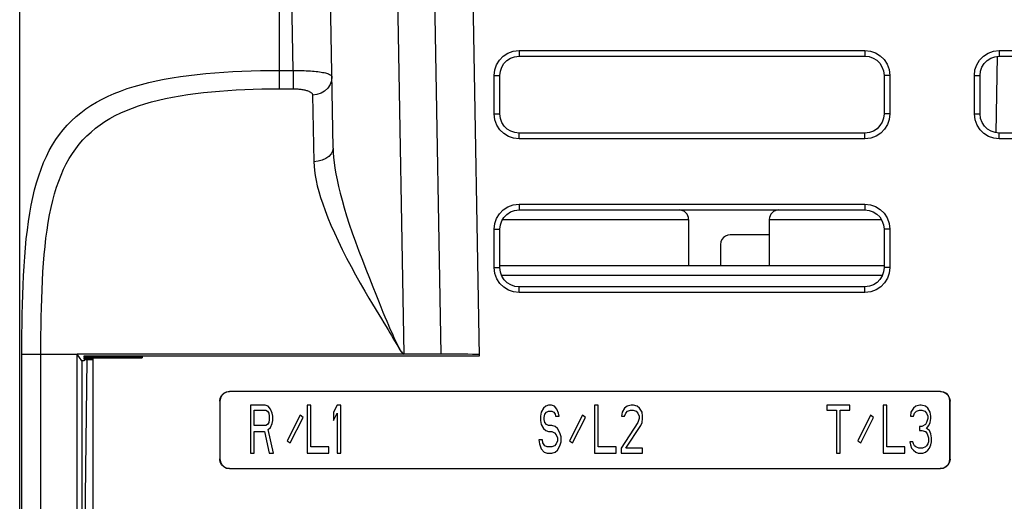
# Model space of a CAD drawing. Extents: x 30 to 410, y 34 to 287.
# Tile 4 of 66: x 45 to 62, y 76 to 85. Entities that reach past the tile are written whole.
import ezdxf

# ---------------------------------------------------------------- set-up
doc = ezdxf.new("R2010")
doc.units = 0
doc.header["$LTSCALE"] = 23.1
doc.layers.add('ALL_FEATURES', color=7, linetype='CONTINUOUS')

msp = doc.modelspace()

# ---------------------------------------------------------------- linework, layer by layer
at = {"layer": 'ALL_FEATURES', "color": 7, "linetype": 'CONTINUOUS'}
for p, q in [((45.139, 61.837), (45.139, 88.679)), ((50.577, 82.386), (50.467, 88.679)), ((52.939, 88.679), (53.112, 78.777)), ((53.806, 83.979), (59.806, 83.979)), ((62.102, 83.98), (62.079, 82.652)), ((62.139, 83.979), (68.139, 83.979)), ((53.472, 82.979), (53.472, 83.646)), ((60.139, 83.646), (60.139, 82.979)), ((61.806, 82.979), (61.806, 83.646)), ((59.806, 82.646), (53.806, 82.646)), ((68.139, 82.646), (62.139, 82.646)), ((53.806, 81.312), (59.806, 81.312)), ((56.747, 81.146), (56.747, 80.346)), ((58.147, 81.146), (58.147, 80.346)), ((53.472, 80.312), (53.472, 80.979)), ((58.147, 80.882), (57.469, 80.882)), ((60.139, 80.979), (60.139, 80.312)), ((57.303, 80.716), (57.303, 80.346)), ((60.139, 80.346), (53.472, 80.346)), ((59.806, 79.979), (53.806, 79.979)), ((46.139, 69.951), (46.139, 78.812)), ((46.219, 78.698), (46.139, 78.812)), ((52.445, 78.812), (46.139, 78.812)), ((46.254, 78.777), (46.254, 78.76)), ((53.112, 78.777), (46.254, 78.777)), ((47.265, 78.777), (47.265, 78.75)), ((46.305, 78.719), (46.219, 71.646)), ((46.219, 78.698), (46.219, 71.618)), ((46.255, 78.698), (46.219, 78.698)), ((46.254, 78.76), (47.265, 78.76)), ((46.254, 78.75), (46.254, 78.731)), ((46.254, 78.75), (47.265, 78.75)), ((46.254, 78.731), (46.406, 78.731)), ((46.255, 78.72), (46.255, 78.698)), ((46.255, 78.72), (46.406, 78.72)), ((46.406, 78.75), (46.406, 72.249)), ((61.117, 78.165), (48.778, 78.165)), ((61.114, 78.162), (48.781, 78.162)), ((48.611, 77.999), (48.611, 76.993)), ((48.614, 77.996), (48.614, 76.996)), ((49.147, 77.929), (49.147, 77.096)), ((49.397, 77.929), (49.147, 77.929)), ((49.449, 77.911), (49.397, 77.929)), ((50.126, 77.929), (50.126, 77.096)), ((50.189, 77.929), (50.126, 77.929)), ((50.189, 77.202), (50.189, 77.929)), ((50.647, 77.929), (50.585, 77.805)), ((50.71, 77.929), (50.647, 77.929)), ((50.71, 77.096), (50.71, 77.929)), ((54.314, 77.929), (54.272, 77.911)), ((54.366, 77.929), (54.314, 77.929)), ((54.418, 77.911), (54.366, 77.929)), ((55.116, 77.929), (55.116, 77.096)), ((55.179, 77.929), (55.116, 77.929)), ((55.179, 77.202), (55.179, 77.929)), ((55.751, 77.929), (55.679, 77.911)), ((55.793, 77.929), (55.751, 77.929)), ((55.856, 77.911), (55.793, 77.929)), ((59.147, 77.929), (59.147, 77.84)), ((59.543, 77.929), (59.147, 77.929)), ((59.543, 77.84), (59.543, 77.929)), ((60.126, 77.929), (60.126, 77.096)), ((60.189, 77.929), (60.126, 77.929)), ((60.189, 77.202), (60.189, 77.929)), ((60.762, 77.929), (60.689, 77.911)), ((60.783, 77.929), (60.762, 77.929)), ((60.856, 77.911), (60.783, 77.929)), ((61.281, 76.996), (61.281, 77.996)), ((61.284, 76.993), (61.284, 77.999)), ((49.21, 77.574), (49.21, 77.84)), ((49.21, 77.84), (49.408, 77.84)), ((49.408, 77.84), (49.439, 77.823)), ((49.439, 77.823), (49.46, 77.787)), ((49.491, 77.858), (49.449, 77.911)), ((49.46, 77.787), (49.47, 77.734)), ((49.522, 77.787), (49.491, 77.858)), ((49.533, 77.734), (49.522, 77.787)), ((50.006, 77.752), (49.781, 77.308)), ((50.058, 77.716), (50.006, 77.752)), ((50.585, 77.805), (50.585, 77.663)), ((50.585, 77.663), (50.647, 77.787)), ((50.647, 77.787), (50.647, 77.096)), ((54.189, 77.805), (54.179, 77.734)), ((54.231, 77.876), (54.189, 77.805)), ((54.272, 77.911), (54.231, 77.876)), ((54.241, 77.716), (54.251, 77.769)), ((54.251, 77.769), (54.283, 77.805)), ((54.283, 77.805), (54.314, 77.823)), ((54.314, 77.823), (54.376, 77.823)), ((54.376, 77.823), (54.408, 77.805)), ((54.408, 77.805), (54.429, 77.769)), ((54.46, 77.858), (54.418, 77.911)), ((54.429, 77.769), (54.439, 77.734)), ((54.491, 77.787), (54.46, 77.858)), ((54.501, 77.734), (54.491, 77.787)), ((54.906, 77.752), (54.681, 77.308)), ((54.958, 77.716), (54.906, 77.752)), ((55.595, 77.805), (55.585, 77.734)), ((55.637, 77.876), (55.595, 77.805)), ((55.679, 77.911), (55.637, 77.876)), ((55.637, 77.734), (55.658, 77.787)), ((55.658, 77.787), (55.689, 77.823)), ((55.689, 77.823), (55.741, 77.84)), ((55.741, 77.84), (55.783, 77.84)), ((55.783, 77.84), (55.835, 77.823)), ((55.835, 77.823), (55.866, 77.787)), ((55.897, 77.876), (55.856, 77.911)), ((55.866, 77.787), (55.887, 77.734)), ((55.939, 77.805), (55.897, 77.876)), ((55.949, 77.734), (55.939, 77.805)), ((59.147, 77.84), (59.314, 77.84)), ((59.314, 77.84), (59.314, 77.096)), ((59.376, 77.096), (59.376, 77.84)), ((59.376, 77.84), (59.543, 77.84)), ((59.906, 77.752), (59.681, 77.308)), ((59.958, 77.716), (59.906, 77.752)), ((60.606, 77.805), (60.595, 77.734)), ((60.647, 77.876), (60.606, 77.805)), ((60.689, 77.911), (60.647, 77.876)), ((60.647, 77.734), (60.668, 77.787)), ((60.668, 77.787), (60.699, 77.823)), ((60.699, 77.823), (60.751, 77.84)), ((60.751, 77.84), (60.793, 77.84)), ((60.793, 77.84), (60.845, 77.823)), ((60.845, 77.823), (60.876, 77.787)), ((60.897, 77.876), (60.856, 77.911)), ((60.876, 77.787), (60.897, 77.734)), ((60.939, 77.805), (60.897, 77.876)), ((60.949, 77.734), (60.939, 77.805)), ((49.408, 77.574), (49.21, 77.574)), ((49.439, 77.592), (49.408, 77.574)), ((49.46, 77.628), (49.439, 77.592)), ((49.47, 77.681), (49.46, 77.628)), ((49.47, 77.734), (49.47, 77.681)), ((49.491, 77.539), (49.522, 77.61)), ((49.522, 77.61), (49.533, 77.663)), ((49.533, 77.663), (49.533, 77.734)), ((49.833, 77.273), (50.058, 77.716)), ((54.179, 77.734), (54.179, 77.663)), ((54.179, 77.663), (54.189, 77.592)), ((54.189, 77.592), (54.231, 77.521)), ((54.241, 77.681), (54.241, 77.716)), ((54.251, 77.628), (54.241, 77.681)), ((54.283, 77.592), (54.251, 77.628)), ((54.314, 77.574), (54.283, 77.592)), ((54.376, 77.574), (54.314, 77.574)), ((54.429, 77.557), (54.376, 77.574)), ((54.439, 77.734), (54.501, 77.734)), ((54.733, 77.273), (54.958, 77.716)), ((55.866, 77.628), (55.574, 77.184)), ((55.585, 77.734), (55.637, 77.734)), ((55.658, 77.184), (55.918, 77.574)), ((55.887, 77.698), (55.866, 77.628)), ((55.887, 77.734), (55.887, 77.698)), ((55.918, 77.574), (55.939, 77.628)), ((55.939, 77.628), (55.949, 77.698)), ((55.949, 77.698), (55.949, 77.734)), ((59.733, 77.273), (59.958, 77.716)), ((60.595, 77.734), (60.647, 77.734)), ((60.856, 77.592), (60.793, 77.557)), ((60.876, 77.628), (60.856, 77.592)), ((60.897, 77.698), (60.876, 77.628)), ((60.876, 77.521), (60.918, 77.574)), ((60.897, 77.734), (60.897, 77.698)), ((60.918, 77.574), (60.939, 77.628)), ((60.939, 77.628), (60.949, 77.698)), ((60.949, 77.698), (60.949, 77.734)), ((49.21, 77.096), (49.21, 77.468)), ((49.21, 77.468), (49.387, 77.468)), ((49.387, 77.468), (49.47, 77.096)), ((49.449, 77.503), (49.491, 77.539)), ((49.543, 77.096), (49.449, 77.503)), ((54.231, 77.521), (54.272, 77.486)), ((54.272, 77.486), (54.314, 77.468)), ((54.314, 77.468), (54.376, 77.468)), ((54.376, 77.468), (54.418, 77.45)), ((54.418, 77.45), (54.449, 77.415)), ((54.47, 77.521), (54.429, 77.557)), ((54.449, 77.415), (54.47, 77.362)), ((54.512, 77.45), (54.47, 77.521)), ((54.533, 77.379), (54.512, 77.45)), ((60.751, 77.557), (60.751, 77.486)), ((60.793, 77.557), (60.751, 77.557)), ((60.751, 77.486), (60.793, 77.486)), ((60.793, 77.486), (60.856, 77.468)), ((60.856, 77.468), (60.887, 77.432)), ((60.929, 77.486), (60.876, 77.521)), ((60.887, 77.432), (60.908, 77.362)), ((60.949, 77.432), (60.929, 77.486)), ((60.96, 77.362), (60.949, 77.432)), ((49.781, 77.308), (49.833, 77.273)), ((54.147, 77.326), (54.158, 77.255)), ((54.21, 77.326), (54.147, 77.326)), ((54.158, 77.255), (54.189, 77.167)), ((54.22, 77.273), (54.21, 77.326)), ((54.251, 77.22), (54.22, 77.273)), ((54.449, 77.255), (54.418, 77.22)), ((54.47, 77.308), (54.449, 77.255)), ((54.47, 77.362), (54.47, 77.308)), ((54.512, 77.22), (54.533, 77.291)), ((54.533, 77.291), (54.533, 77.379)), ((54.681, 77.308), (54.733, 77.273)), ((59.681, 77.308), (59.733, 77.273)), ((60.585, 77.291), (60.595, 77.237)), ((60.637, 77.291), (60.585, 77.291)), ((60.595, 77.237), (60.616, 77.184)), ((60.647, 77.255), (60.637, 77.291)), ((60.668, 77.22), (60.647, 77.255)), ((60.897, 77.255), (60.876, 77.22)), ((60.908, 77.291), (60.897, 77.255)), ((60.908, 77.362), (60.908, 77.291)), ((60.929, 77.184), (60.949, 77.237)), ((60.949, 77.237), (60.96, 77.291)), ((60.96, 77.291), (60.96, 77.362)), ((49.147, 77.096), (49.21, 77.096)), ((49.47, 77.096), (49.543, 77.096)), ((50.126, 77.096), (50.501, 77.096)), ((50.501, 77.202), (50.189, 77.202)), ((50.501, 77.096), (50.501, 77.202)), ((50.647, 77.096), (50.71, 77.096)), ((54.189, 77.167), (54.241, 77.113)), ((54.241, 77.113), (54.293, 77.096)), ((54.293, 77.202), (54.251, 77.22)), ((54.376, 77.202), (54.293, 77.202)), ((54.293, 77.096), (54.376, 77.096)), ((54.418, 77.22), (54.376, 77.202)), ((54.376, 77.096), (54.429, 77.113)), ((54.429, 77.113), (54.47, 77.149)), ((54.47, 77.149), (54.512, 77.22)), ((55.116, 77.096), (55.491, 77.096)), ((55.491, 77.202), (55.179, 77.202)), ((55.491, 77.096), (55.491, 77.202)), ((55.574, 77.184), (55.574, 77.096)), ((55.574, 77.096), (55.949, 77.096)), ((55.949, 77.184), (55.658, 77.184)), ((55.949, 77.096), (55.949, 77.184)), ((59.314, 77.096), (59.376, 77.096)), ((60.126, 77.096), (60.501, 77.096)), ((60.501, 77.202), (60.189, 77.202)), ((60.501, 77.096), (60.501, 77.202)), ((60.616, 77.184), (60.647, 77.149)), ((60.647, 77.149), (60.689, 77.113)), ((60.689, 77.202), (60.668, 77.22)), ((60.741, 77.184), (60.689, 77.202)), ((60.689, 77.113), (60.731, 77.096)), ((60.731, 77.096), (60.814, 77.096)), ((60.804, 77.184), (60.741, 77.184)), ((60.856, 77.202), (60.804, 77.184)), ((60.814, 77.096), (60.856, 77.113)), ((60.876, 77.22), (60.856, 77.202)), ((60.856, 77.113), (60.897, 77.149)), ((60.897, 77.149), (60.929, 77.184)), ((48.778, 76.826), (61.117, 76.826)), ((48.781, 76.829), (61.114, 76.829))]:
    msp.add_line(p, q, dxfattribs=at)
at = {"layer": 'ALL_FEATURES', "color": 9, "linetype": 'CONTINUOUS'}
for p, q in [((49.639, 88.679), (49.639, 83.413)), ((49.886, 83.732), (49.8, 88.679)), ((51.633, 88.679), (51.805, 78.812)), ((52.272, 88.679), (52.445, 78.812)), ((53.806, 84.079), (53.806, 83.979)), ((53.806, 84.079), (59.806, 84.079)), ((59.806, 84.079), (59.806, 83.979)), ((62.139, 84.079), (62.139, 83.979)), ((62.139, 84.079), (68.139, 84.079)), ((49.639, 83.732), (49.886, 83.732)), ((49.886, 83.732), (49.886, 83.413)), ((53.372, 82.979), (53.372, 83.646)), ((53.372, 83.646), (53.472, 83.646)), ((60.239, 83.646), (60.139, 83.646)), ((60.239, 83.646), (60.239, 82.979)), ((61.706, 82.979), (61.706, 83.646)), ((61.706, 83.646), (61.806, 83.646)), ((49.639, 83.413), (49.886, 83.413)), ((50.222, 83.305), (50.243, 82.149)), ((53.372, 82.979), (53.472, 82.979)), ((60.239, 82.979), (60.139, 82.979)), ((61.706, 82.979), (61.806, 82.979)), ((53.806, 82.546), (53.806, 82.646)), ((59.806, 82.546), (53.806, 82.546)), ((59.806, 82.546), (59.806, 82.646)), ((62.139, 82.546), (62.139, 82.646)), ((68.139, 82.546), (62.139, 82.546)), ((53.806, 81.412), (53.806, 81.312)), ((53.806, 81.412), (59.806, 81.412)), ((59.806, 81.412), (59.806, 81.312)), ((53.519, 81.146), (56.747, 81.146)), ((58.147, 81.146), (60.093, 81.146)), ((53.372, 80.312), (53.372, 80.979)), ((53.372, 80.979), (53.472, 80.979)), ((60.239, 80.979), (60.139, 80.979)), ((60.239, 80.979), (60.239, 80.312)), ((53.372, 80.312), (53.472, 80.312)), ((60.239, 80.312), (60.139, 80.312)), ((53.501, 80.18), (60.111, 80.18)), ((53.806, 79.879), (53.806, 79.979)), ((59.806, 79.879), (59.806, 79.979)), ((59.806, 79.879), (53.806, 79.879)), ((51.617, 79.09), (51.682, 78.979)), ((45.176, 65.279), (45.176, 78.812)), ((45.176, 78.812), (46.139, 78.812)), ((45.507, 65.279), (45.507, 78.812)), ((48.778, 78.165), (48.781, 78.162)), ((61.117, 78.165), (61.114, 78.162)), ((48.611, 77.999), (48.614, 77.996)), ((61.284, 77.999), (61.281, 77.996)), ((48.611, 76.993), (48.614, 76.996)), ((61.284, 76.993), (61.281, 76.996)), ((48.778, 76.826), (48.781, 76.829)), ((61.117, 76.826), (61.114, 76.829))]:
    msp.add_line(p, q, dxfattribs=at)
for points in [[(53.372, 83.646), (53.383, 83.741), (53.414, 83.831), (53.464, 83.912), (53.53, 83.98), (53.61, 84.032), (53.704, 84.067), (53.806, 84.079)], [(59.806, 84.079), (59.902, 84.068), (59.991, 84.037), (60.072, 83.987), (60.14, 83.921), (60.193, 83.841), (60.227, 83.747), (60.239, 83.646)], [(61.706, 83.646), (61.716, 83.741), (61.747, 83.831), (61.797, 83.912), (61.864, 83.98), (61.944, 84.032), (62.037, 84.067), (62.139, 84.079)], [(45.176, 78.812), (45.176, 78.985), (45.178, 79.157), (45.18, 79.329), (45.183, 79.5), (45.187, 79.67), (45.192, 79.839), (45.198, 80.006), (45.206, 80.172), (45.215, 80.336), (45.226, 80.497), (45.239, 80.655), (45.254, 80.81), (45.272, 80.962), (45.291, 81.11), (45.314, 81.254), (45.339, 81.394), (45.367, 81.529), (45.398, 81.659), (45.432, 81.785), (45.469, 81.906), (45.51, 82.022), (45.554, 82.133), (45.602, 82.24), (45.653, 82.342), (45.708, 82.439), (45.767, 82.532), (45.829, 82.62), (45.895, 82.704), (45.965, 82.783), (46.039, 82.859), (46.117, 82.931), (46.199, 82.999), (46.285, 83.063), (46.375, 83.123), (46.47, 83.18), (46.569, 83.234), (46.672, 83.284), (46.779, 83.331), (46.891, 83.375), (47.006, 83.416), (47.126, 83.454), (47.25, 83.489), (47.378, 83.521), (47.51, 83.551), (47.646, 83.578), (47.785, 83.602), (47.927, 83.624), (48.073, 83.644), (48.221, 83.661), (48.372, 83.677), (48.525, 83.69), (48.681, 83.701), (48.838, 83.711), (48.996, 83.718), (49.156, 83.724), (49.316, 83.728), (49.478, 83.731), (49.639, 83.732)], [(49.886, 83.732), (49.925, 83.732), (49.963, 83.732), (50.001, 83.731), (50.039, 83.73), (50.076, 83.729), (50.113, 83.727), (50.149, 83.726), (50.184, 83.723), (50.218, 83.721), (50.251, 83.718), (50.283, 83.715), (50.313, 83.711), (50.342, 83.707), (50.37, 83.703), (50.396, 83.698), (50.42, 83.693), (50.443, 83.688), (50.463, 83.683), (50.482, 83.677), (50.499, 83.671), (50.513, 83.664), (50.526, 83.658), (50.536, 83.651), (50.544, 83.644), (50.55, 83.637), (50.554, 83.63), (50.555, 83.622)], [(50.555, 83.622), (50.548, 83.552), (50.524, 83.485), (50.484, 83.425), (50.431, 83.375), (50.368, 83.337), (50.297, 83.313), (50.222, 83.305)], [(45.507, 78.812), (45.507, 78.974), (45.508, 79.135), (45.51, 79.295), (45.513, 79.455), (45.517, 79.615), (45.521, 79.773), (45.527, 79.929), (45.534, 80.084), (45.543, 80.237), (45.553, 80.388), (45.565, 80.536), (45.579, 80.681), (45.595, 80.823), (45.613, 80.961), (45.634, 81.096), (45.657, 81.226), (45.683, 81.353), (45.712, 81.475), (45.744, 81.593), (45.778, 81.706), (45.816, 81.814), (45.857, 81.918), (45.901, 82.018), (45.948, 82.113), (45.999, 82.204), (46.053, 82.291), (46.111, 82.373), (46.172, 82.452), (46.237, 82.526), (46.306, 82.597), (46.378, 82.664), (46.454, 82.728), (46.534, 82.788), (46.617, 82.844), (46.705, 82.898), (46.796, 82.948), (46.892, 82.995), (46.991, 83.039), (47.094, 83.08), (47.201, 83.118), (47.312, 83.153), (47.427, 83.186), (47.546, 83.216), (47.668, 83.244), (47.793, 83.269), (47.922, 83.292), (48.054, 83.312), (48.189, 83.331), (48.326, 83.347), (48.466, 83.362), (48.608, 83.374), (48.752, 83.385), (48.897, 83.393), (49.044, 83.401), (49.192, 83.406), (49.34, 83.41), (49.49, 83.412), (49.639, 83.413)], [(49.886, 83.413), (49.906, 83.413), (49.925, 83.412), (49.944, 83.412), (49.963, 83.41), (49.981, 83.409), (50, 83.407), (50.018, 83.405), (50.035, 83.403), (50.052, 83.4), (50.069, 83.397), (50.085, 83.394), (50.1, 83.39), (50.115, 83.386), (50.129, 83.382), (50.142, 83.378), (50.154, 83.373), (50.165, 83.368), (50.175, 83.362), (50.185, 83.357), (50.193, 83.351), (50.201, 83.345), (50.207, 83.339), (50.212, 83.332), (50.216, 83.326), (50.219, 83.319), (50.221, 83.312), (50.222, 83.305)], [(53.806, 82.546), (53.71, 82.556), (53.62, 82.587), (53.539, 82.637), (53.471, 82.703), (53.419, 82.784), (53.384, 82.877), (53.372, 82.979)], [(60.239, 82.979), (60.228, 82.883), (60.197, 82.793), (60.147, 82.712), (60.081, 82.644), (60.001, 82.592), (59.907, 82.558), (59.806, 82.546)], [(62.139, 82.546), (62.043, 82.556), (61.953, 82.587), (61.872, 82.637), (61.804, 82.703), (61.752, 82.784), (61.718, 82.877), (61.706, 82.979)], [(50.577, 82.386), (50.569, 82.334), (50.545, 82.285), (50.505, 82.24), (50.452, 82.202), (50.389, 82.174), (50.318, 82.156), (50.243, 82.149)], [(50.577, 82.386), (50.58, 82.306), (50.586, 82.222), (50.595, 82.133), (50.608, 82.038), (50.625, 81.938), (50.646, 81.833), (50.67, 81.721), (50.699, 81.604), (50.733, 81.48), (50.77, 81.349), (50.813, 81.212), (50.859, 81.068), (50.911, 80.918), (50.967, 80.76), (51.027, 80.599), (51.087, 80.442), (51.147, 80.288), (51.208, 80.129), (51.266, 79.981), (51.317, 79.851), (51.363, 79.735), (51.405, 79.633), (51.442, 79.54), (51.477, 79.457), (51.509, 79.381), (51.538, 79.314), (51.564, 79.252), (51.589, 79.196), (51.612, 79.145), (51.634, 79.098), (51.653, 79.056), (51.672, 79.018), (51.689, 78.983), (51.705, 78.951), (51.72, 78.922), (51.735, 78.895), (51.748, 78.872), (51.762, 78.851), (51.775, 78.833), (51.789, 78.819), (51.805, 78.812)], [(50.243, 82.149), (50.247, 82.074), (50.254, 81.995), (50.266, 81.912), (50.282, 81.823), (50.303, 81.729), (50.33, 81.63), (50.361, 81.526), (50.397, 81.416), (50.439, 81.3), (50.487, 81.177), (50.541, 81.049), (50.6, 80.915), (50.666, 80.774), (50.737, 80.627), (50.813, 80.476), (50.89, 80.329), (50.968, 80.186), (51.05, 80.04), (51.13, 79.904), (51.2, 79.785), (51.264, 79.68), (51.372, 79.502)], [(53.372, 80.979), (53.383, 81.075), (53.414, 81.164), (53.464, 81.246), (53.53, 81.314), (53.61, 81.366), (53.704, 81.4), (53.806, 81.412)], [(59.806, 81.412), (59.902, 81.402), (59.991, 81.371), (60.072, 81.321), (60.14, 81.254), (60.193, 81.174), (60.227, 81.08), (60.239, 80.979)], [(53.806, 79.879), (53.71, 79.89), (53.62, 79.921), (53.539, 79.971), (53.471, 80.037), (53.419, 80.117), (53.384, 80.211), (53.372, 80.312)], [(60.239, 80.312), (60.228, 80.216), (60.197, 80.127), (60.147, 80.046), (60.081, 79.978), (60.001, 79.925), (59.907, 79.891), (59.806, 79.879)], [(51.372, 79.502), (51.419, 79.425), (51.46, 79.355), (51.498, 79.292), (51.532, 79.235), (51.563, 79.182), (51.592, 79.134), (51.617, 79.09)], [(51.682, 78.979), (51.7, 78.948), (51.717, 78.92), (51.732, 78.894), (51.747, 78.871), (51.761, 78.85), (51.775, 78.832), (51.789, 78.819), (51.805, 78.812)]]:
    msp.add_lwpolyline(points, dxfattribs=at)
at = {"layer": 'ALL_FEATURES', "color": 7, "linetype": 'CONTINUOUS'}
for points in [[(53.472, 83.646), (53.481, 83.719), (53.504, 83.788), (53.543, 83.851), (53.594, 83.903), (53.655, 83.943), (53.728, 83.97), (53.806, 83.979)], [(59.806, 83.979), (59.879, 83.971), (59.948, 83.947), (60.011, 83.908), (60.063, 83.858), (60.103, 83.796), (60.13, 83.724), (60.139, 83.646)], [(61.806, 83.646), (61.814, 83.719), (61.838, 83.788), (61.876, 83.851), (61.927, 83.903), (61.989, 83.943), (62.061, 83.97), (62.139, 83.979)], [(53.806, 82.646), (53.732, 82.654), (53.663, 82.678), (53.6, 82.716), (53.548, 82.767), (53.508, 82.829), (53.482, 82.901), (53.472, 82.979)], [(60.139, 82.979), (60.131, 82.905), (60.107, 82.836), (60.068, 82.774), (60.018, 82.721), (59.956, 82.681), (59.884, 82.655), (59.806, 82.646)], [(62.139, 82.646), (62.065, 82.654), (61.996, 82.678), (61.934, 82.716), (61.882, 82.767), (61.841, 82.829), (61.815, 82.901), (61.806, 82.979)], [(53.472, 80.979), (53.481, 81.053), (53.504, 81.122), (53.543, 81.184), (53.594, 81.236), (53.655, 81.277), (53.728, 81.303), (53.806, 81.312)], [(59.806, 81.312), (59.879, 81.304), (59.948, 81.28), (60.011, 81.242), (60.063, 81.191), (60.103, 81.129), (60.13, 81.057), (60.139, 80.979)], [(57.469, 80.882), (57.425, 80.876), (57.385, 80.86), (57.351, 80.833), (57.325, 80.799), (57.308, 80.759), (57.303, 80.716)], [(53.806, 79.979), (53.732, 79.987), (53.663, 80.011), (53.6, 80.049), (53.548, 80.1), (53.508, 80.162), (53.482, 80.234), (53.472, 80.312)], [(60.139, 80.312), (60.131, 80.238), (60.107, 80.17), (60.068, 80.107), (60.018, 80.055), (59.956, 80.015), (59.884, 79.988), (59.806, 79.979)], [(53.111, 78.801), (53.099, 78.803), (53.061, 78.805), (52.999, 78.807), (52.916, 78.809), (52.815, 78.81), (52.7, 78.811), (52.575, 78.812), (52.445, 78.812)], [(48.611, 77.999), (48.619, 78.05), (48.643, 78.096), (48.68, 78.133), (48.726, 78.157), (48.778, 78.165)], [(48.781, 78.162), (48.729, 78.154), (48.683, 78.13), (48.646, 78.094), (48.622, 78.047), (48.614, 77.996)], [(61.281, 77.996), (61.272, 78.047), (61.249, 78.094), (61.212, 78.13), (61.166, 78.154), (61.114, 78.162)], [(61.117, 78.165), (61.168, 78.157), (61.215, 78.133), (61.252, 78.096), (61.275, 78.05), (61.284, 77.999)], [(48.778, 76.826), (48.726, 76.834), (48.68, 76.858), (48.643, 76.895), (48.619, 76.941), (48.611, 76.993)], [(48.614, 76.996), (48.622, 76.944), (48.646, 76.898), (48.683, 76.861), (48.729, 76.837), (48.781, 76.829)], [(61.114, 76.829), (61.166, 76.837), (61.212, 76.861), (61.249, 76.898), (61.272, 76.944), (61.281, 76.996)], [(61.284, 76.993), (61.275, 76.941), (61.252, 76.895), (61.215, 76.858), (61.168, 76.834), (61.117, 76.826)]]:
    msp.add_lwpolyline(points, dxfattribs=at)
for centre, start, end in [((56.581, 81.146), 0, 90), ((58.314, 81.146), 90, 180)]:
    msp.add_arc(centre, 0.167, start, end, dxfattribs=at)

doc.saveas('drawing.dxf')
